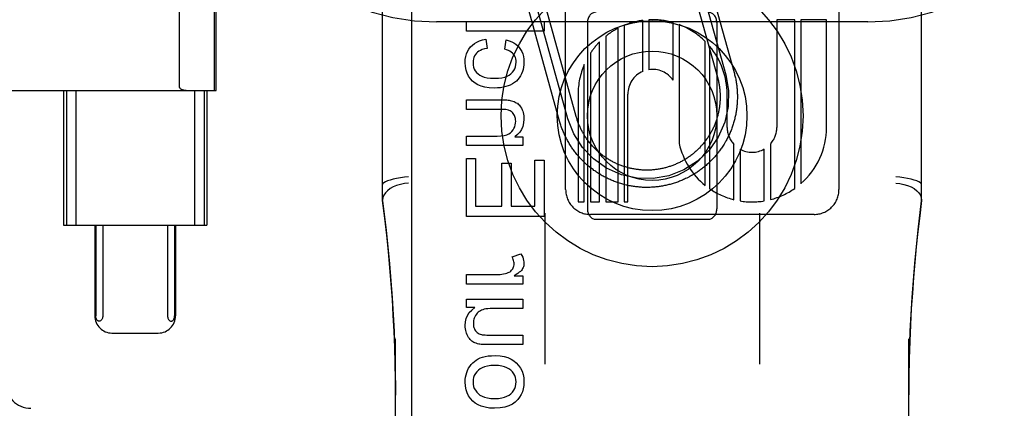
# Model space of a CAD drawing. Header units: inches. Extents: x 0 to 262, y 0 to 169.
# Tile 18 of 78: x 82.557 to 83.699, y 93.073 to 93.524. Entities that reach past the tile are written whole.
import ezdxf

# ---------------------------------------------------------------- set-up
doc = ezdxf.new("R2010")
doc.units = ezdxf.units.IN
doc.header["$LTSCALE"] = 14.384615
doc.header["$MEASUREMENT"] = 0
doc.linetypes.add('HIDDEN', pattern=[0.2, 0.1, -0.1])
doc.layers.add('DEFAULT_2', color=8, linetype='HIDDEN')
doc.layers.add('MAIN_DOOR_ASSEMBLY', color=7, linetype='CONTINUOUS')

msp = doc.modelspace()

# ---------------------------------------------------------------- linework, layer by layer
at = {"layer": 'DEFAULT_2', "color": 8, "linetype": 'HIDDEN'}
for p, q in [((83.0405, 90.6621), (83.0405, 96.1626)), ((83.5405, 90.6621), (83.5405, 96.1626)), ((82.978, 93.3139), (82.978, 94.057)), ((83.603, 93.3139), (83.603, 94.057)), ((83.1903, 93.3269), (83.1903, 93.9317)), ((83.5071, 93.9317), (83.5071, 93.3268)), ((82.7428, 93.4452), (82.7428, 93.8133)), ((82.7833, 93.4418), (82.7833, 93.8168)), ((82.785, 93.4418), (82.785, 93.8168)), ((83.3454, 93.6069), (83.3856, 93.4624)), ((83.3261, 93.6016), (83.3663, 93.4571)), ((83.3358, 93.6043), (83.3759, 93.4598)), ((83.2025, 93.4115), (83.1637, 93.5512)), ((83.1832, 93.4062), (83.1444, 93.5459)), ((83.1929, 93.4089), (83.154, 93.5486)), ((83.5405, 93.5213), (83.0405, 93.5213)), ((83.0753, 93.5104), (83.0753, 93.5215)), ((83.0753, 93.5215), (83.1653, 93.5215)), ((83.1653, 93.5215), (83.1653, 93.5104)), ((83.2155, 93.5205), (83.2155, 93.3043)), ((83.2582, 93.5172), (83.2582, 93.3125)), ((83.2796, 93.4637), (83.2796, 93.523)), ((83.2867, 93.5236), (83.2867, 93.4658)), ((83.3148, 93.4536), (83.3148, 93.5204)), ((83.322, 93.518), (83.322, 93.38)), ((83.3655, 93.5205), (83.3655, 93.3043)), ((83.4351, 93.5237), (83.4351, 93.3989)), ((83.4558, 93.5237), (83.4351, 93.5237)), ((83.4558, 93.3281), (83.4558, 93.5237)), ((83.463, 93.5237), (83.463, 93.3336)), ((83.4927, 93.5237), (83.463, 93.5237)), ((83.4927, 93.3989), (83.4927, 93.5237)), ((83.1653, 93.5104), (83.0753, 93.5104)), ((83.2367, 93.5045), (83.2367, 93.3125)), ((83.251, 93.3125), (83.251, 93.5139)), ((83.0978, 93.5012), (83.0992, 93.4904)), ((83.1197, 93.4894), (83.1213, 93.5002)), ((83.2296, 93.3125), (83.2296, 93.498)), ((83.3522, 93.3315), (83.3522, 93.4985)), ((83.3572, 93.4929), (83.3572, 93.3277)), ((83.219, 93.4849), (83.219, 93.3125)), ((83.2118, 93.3125), (83.2118, 93.4717)), ((82.3076, 93.4418), (82.785, 93.4418)), ((82.6083, 93.4418), (82.6083, 93.2855)), ((82.6115, 93.4418), (82.6115, 93.2855)), ((82.6223, 93.4418), (82.6223, 93.2855)), ((82.7602, 93.4418), (82.7602, 93.2855)), ((82.7711, 93.4418), (82.7711, 93.2855)), ((82.7743, 93.4418), (82.7743, 93.2855)), ((83.2047, 93.4373), (83.2047, 93.3125)), ((83.2623, 93.3125), (83.2623, 93.4373)), ((83.3775, 93.3989), (83.3775, 93.4374)), ((83.0753, 93.4198), (83.0753, 93.4309)), ((83.0753, 93.4309), (83.1154, 93.4309)), ((83.115, 93.4198), (83.0753, 93.4198)), ((83.0753, 93.3779), (83.0753, 93.3889)), ((83.0753, 93.3889), (83.1109, 93.3889)), ((83.1312, 93.3878), (83.1405, 93.3878)), ((83.1405, 93.3878), (83.1405, 93.3779)), ((83.3853, 93.315), (83.3853, 93.3791)), ((83.4277, 93.3796), (83.4277, 93.3152)), ((83.1405, 93.3779), (83.0753, 93.3779)), ((83.3925, 93.3736), (83.3925, 93.3136)), ((83.4206, 93.3136), (83.4206, 93.3738)), ((83.0753, 93.2957), (83.0753, 93.3628)), ((83.0753, 93.3628), (83.0859, 93.3628)), ((83.0859, 93.3628), (83.0859, 93.3076)), ((83.1165, 93.3076), (83.1165, 93.3574)), ((83.1165, 93.3574), (83.1271, 93.3574)), ((83.1271, 93.3574), (83.1271, 93.3076)), ((83.1547, 93.3076), (83.1547, 93.3608)), ((83.1547, 93.3608), (83.1653, 93.3608)), ((83.1653, 93.3608), (83.1653, 93.2957)), ((83.2047, 93.3125), (83.2118, 93.3125)), ((83.219, 93.3125), (83.2296, 93.3125)), ((83.2367, 93.3125), (83.251, 93.3125)), ((83.2582, 93.3125), (83.2623, 93.3125)), ((83.0859, 93.3076), (83.1165, 93.3076)), ((83.1271, 93.3076), (83.1547, 93.3076)), ((83.166, 93.2996), (83.166, 93.1243)), ((83.415, 93.2996), (83.415, 93.1243)), ((83.1653, 93.2957), (83.0753, 93.2957)), ((83.4783, 93.2981), (83.2191, 93.2981)), ((83.2255, 93.2924), (83.3555, 93.2924)), ((82.6083, 93.2855), (82.7743, 93.2855)), ((82.6444, 93.2855), (82.6444, 93.1805)), ((82.6456, 93.2855), (82.6456, 93.1805)), ((82.6537, 93.2855), (82.6537, 93.1805)), ((82.7288, 93.2855), (82.7288, 93.1805)), ((82.7369, 93.2855), (82.7369, 93.1805)), ((82.7381, 93.2855), (82.7381, 93.1805)), ((83.1281, 93.2487), (83.1384, 93.2525)), ((83.0753, 93.2171), (83.0753, 93.2282)), ((83.0753, 93.2282), (83.1094, 93.2282)), ((83.1306, 93.227), (83.1405, 93.227)), ((83.1405, 93.227), (83.1405, 93.2171)), ((83.1405, 93.2171), (83.0753, 93.2171)), ((83.0753, 93.19), (83.0753, 93.1999)), ((83.0753, 93.1999), (83.1405, 93.1999)), ((83.1405, 93.1999), (83.1405, 93.1889)), ((83.0849, 93.19), (83.0753, 93.19)), ((83.1405, 93.1889), (83.1056, 93.1889)), ((82.6645, 93.1605), (82.718, 93.1605)), ((82.993, 92.4718), (82.993, 93.1539)), ((83.1043, 93.1581), (83.1405, 93.1581)), ((83.1405, 93.1581), (83.1405, 93.1471)), ((83.588, 92.4718), (83.588, 93.1539)), ((83.1405, 93.1471), (83.1001, 93.1471))]:
    msp.add_line(p, q, dxfattribs=at)
for points in [[(83.0801, 93.4921), (83.0822, 93.4942), (83.0846, 93.4961), (83.0873, 93.4978), (83.0903, 93.4992), (83.0938, 93.5004), (83.0978, 93.5012)], [(83.1213, 93.5002), (83.1248, 93.4993), (83.1278, 93.4982), (83.1304, 93.4969), (83.1327, 93.4953), (83.1348, 93.4935), (83.1365, 93.4915)], [(83.0738, 93.4741), (83.074, 93.4777), (83.0746, 93.4811), (83.0755, 93.4841), (83.0767, 93.4869), (83.0782, 93.4896), (83.0801, 93.4921)], [(83.0869, 93.4848), (83.0857, 93.4834), (83.0847, 93.4818), (83.0839, 93.4801), (83.0834, 93.4782), (83.083, 93.4762), (83.0829, 93.474)], [(83.0992, 93.4904), (83.0963, 93.4898), (83.0937, 93.4891), (83.0916, 93.4882), (83.0897, 93.4872), (83.0882, 93.4861), (83.0869, 93.4848)], [(83.1296, 93.484), (83.1285, 93.4851), (83.1272, 93.4862), (83.1257, 93.4871), (83.124, 93.488), (83.1219, 93.4888), (83.1197, 93.4894)], [(83.1329, 93.4746), (83.1328, 93.4765), (83.1325, 93.4782), (83.132, 93.4798), (83.1314, 93.4813), (83.1306, 93.4827), (83.1296, 93.484)], [(83.1365, 93.4915), (83.1381, 93.4893), (83.1394, 93.4868), (83.1405, 93.4842), (83.1413, 93.4812), (83.1418, 93.4779), (83.142, 93.4742)], [(83.0825, 93.4525), (83.0799, 93.4553), (83.0778, 93.4583), (83.0761, 93.4616), (83.0749, 93.4653), (83.0741, 93.4695), (83.0738, 93.4741)], [(83.0829, 93.474), (83.0831, 93.4712), (83.0836, 93.4687), (83.0844, 93.4665), (83.0855, 93.4645), (83.087, 93.4626), (83.0888, 93.4608)], [(83.1269, 93.461), (83.1287, 93.4628), (83.1302, 93.4648), (83.1313, 93.4669), (83.1322, 93.4692), (83.1327, 93.4718), (83.1329, 93.4746)], [(83.142, 93.4742), (83.1418, 93.4713), (83.1415, 93.4686), (83.141, 93.466), (83.1402, 93.4635), (83.1392, 93.461), (83.138, 93.4586)], [(83.0888, 93.4608), (83.0907, 93.4594), (83.0931, 93.4582), (83.0959, 93.4572), (83.0993, 93.4565), (83.1033, 93.456), (83.108, 93.4558)], [(83.108, 93.4558), (83.1125, 93.456), (83.1165, 93.4565), (83.1198, 93.4573), (83.1226, 93.4583), (83.125, 93.4596), (83.1269, 93.461)], [(83.138, 93.4586), (83.1366, 93.4563), (83.135, 93.4543), (83.1332, 93.4524), (83.1311, 93.4508), (83.1288, 93.4493), (83.1261, 93.4479)], [(83.3759, 93.4598), (83.3791, 93.4415), (83.3787, 93.423), (83.3747, 93.4049), (83.3671, 93.3876), (83.3565, 93.3724), (83.3431, 93.3596), (83.3274, 93.3496), (83.3099, 93.3428), (83.2916, 93.3396), (83.2731, 93.34), (83.255, 93.344), (83.2377, 93.3516), (83.2225, 93.3623), (83.2097, 93.3756), (83.1997, 93.3913), (83.1929, 93.4089)], [(83.3856, 93.4624), (83.3859, 93.4612), (83.3862, 93.4599), (83.3865, 93.4587), (83.3868, 93.4574), (83.3871, 93.4562), (83.3874, 93.4549), (83.3876, 93.4537), (83.3878, 93.4524), (83.3881, 93.4511), (83.3883, 93.4498), (83.3884, 93.4486), (83.3886, 93.4473), (83.3888, 93.446), (83.3889, 93.4447), (83.389, 93.4434), (83.3891, 93.4422), (83.3892, 93.4409), (83.3893, 93.4396), (83.3893, 93.4383), (83.3894, 93.437), (83.3894, 93.4357), (83.3894, 93.4344), (83.3894, 93.4332), (83.3894, 93.4319), (83.3893, 93.4306), (83.3893, 93.4293), (83.3892, 93.428), (83.3891, 93.4267), (83.389, 93.4254), (83.3889, 93.4242), (83.3888, 93.4229), (83.3886, 93.4216), (83.3885, 93.4203), (83.3883, 93.419), (83.3881, 93.4178), (83.3879, 93.4165), (83.3877, 93.4152), (83.3874, 93.414), (83.3872, 93.4127), (83.3869, 93.4114), (83.3866, 93.4102), (83.3863, 93.4089), (83.386, 93.4077), (83.3856, 93.4064), (83.3853, 93.4052), (83.3849, 93.404), (83.3845, 93.4027), (83.3842, 93.4015), (83.3837, 93.4003), (83.3833, 93.3991), (83.3829, 93.3979), (83.3824, 93.3966), (83.382, 93.3954), (83.3815, 93.3943), (83.381, 93.3931), (83.3805, 93.3919), (83.3799, 93.3907), (83.3794, 93.3895), (83.3788, 93.3884), (83.3783, 93.3872), (83.3777, 93.3861), (83.3771, 93.3849), (83.3765, 93.3838), (83.3758, 93.3827), (83.3752, 93.3816), (83.3745, 93.3804), (83.3739, 93.3793), (83.3732, 93.3783), (83.3725, 93.3772), (83.3718, 93.3761), (83.3711, 93.375), (83.3703, 93.374), (83.3696, 93.3729), (83.3688, 93.3719), (83.368, 93.3708), (83.3673, 93.3698), (83.3665, 93.3688), (83.3657, 93.3678), (83.3648, 93.3668), (83.364, 93.3658), (83.3632, 93.3649), (83.3623, 93.3639), (83.3614, 93.3629), (83.3605, 93.362), (83.3597, 93.3611), (83.3587, 93.3602), (83.3578, 93.3593), (83.3569, 93.3584), (83.356, 93.3575), (83.355, 93.3566), (83.3541, 93.3557), (83.3531, 93.3549), (83.3521, 93.3541), (83.3511, 93.3532), (83.3501, 93.3524), (83.3491, 93.3516), (83.3481, 93.3508), (83.3471, 93.3501), (83.346, 93.3493), (83.345, 93.3485), (83.3439, 93.3478), (83.3429, 93.3471), (83.3418, 93.3464), (83.3407, 93.3457), (83.3396, 93.345), (83.3385, 93.3443), (83.3374, 93.3437), (83.3363, 93.343), (83.3352, 93.3424), (83.334, 93.3418), (83.3329, 93.3412), (83.3317, 93.3406), (83.3306, 93.34), (83.3294, 93.3395), (83.3282, 93.3389), (83.3271, 93.3384), (83.3259, 93.3379), (83.3247, 93.3374), (83.3235, 93.3369), (83.3223, 93.3364), (83.3211, 93.3359), (83.3199, 93.3355), (83.3187, 93.3351), (83.3175, 93.3347), (83.3162, 93.3343), (83.315, 93.3339), (83.3138, 93.3335), (83.3125, 93.3332), (83.3113, 93.3328), (83.31, 93.3325), (83.3088, 93.3322), (83.3075, 93.3319), (83.3063, 93.3316), (83.305, 93.3314), (83.3038, 93.3311), (83.3025, 93.3309), (83.3012, 93.3307), (83.2999, 93.3305), (83.2987, 93.3303), (83.2974, 93.3301), (83.2961, 93.33), (83.2948, 93.3298), (83.2935, 93.3297), (83.2923, 93.3296), (83.291, 93.3295), (83.2897, 93.3295), (83.2884, 93.3294), (83.2871, 93.3294), (83.2858, 93.3293), (83.2845, 93.3293), (83.2832, 93.3293), (83.282, 93.3293), (83.2807, 93.3294), (83.2794, 93.3294), (83.2781, 93.3295), (83.2768, 93.3296), (83.2755, 93.3297), (83.2742, 93.3298), (83.273, 93.3299), (83.2717, 93.3301), (83.2704, 93.3303), (83.2691, 93.3304), (83.2679, 93.3306), (83.2666, 93.3308), (83.2653, 93.3311), (83.264, 93.3313), (83.2628, 93.3316), (83.2615, 93.3318), (83.2603, 93.3321), (83.259, 93.3324), (83.2578, 93.3328), (83.2565, 93.3331), (83.2553, 93.3334), (83.2541, 93.3338), (83.2528, 93.3342), (83.2516, 93.3346), (83.2504, 93.335), (83.2492, 93.3354), (83.2479, 93.3359), (83.2467, 93.3363), (83.2455, 93.3368), (83.2443, 93.3373), (83.2432, 93.3378), (83.242, 93.3383), (83.2408, 93.3388), (83.2396, 93.3393), (83.2385, 93.3399), (83.2373, 93.3405), (83.2362, 93.3411), (83.235, 93.3417), (83.2339, 93.3423), (83.2328, 93.3429), (83.2316, 93.3435), (83.2305, 93.3442), (83.2294, 93.3449), (83.2283, 93.3455), (83.2273, 93.3462), (83.2262, 93.3469), (83.2251, 93.3477)], [(83.1076, 93.4444), (83.1018, 93.4448), (83.0967, 93.4455), (83.0923, 93.4467), (83.0886, 93.4483), (83.0853, 93.4503), (83.0825, 93.4525)], [(83.1261, 93.4479), (83.1236, 93.4469), (83.1209, 93.4461), (83.118, 93.4454), (83.1148, 93.4449), (83.1113, 93.4446), (83.1076, 93.4444)], [(83.3663, 93.4571), (83.3666, 93.456), (83.3669, 93.455), (83.3671, 93.4539), (83.3674, 93.4528), (83.3676, 93.4518), (83.3678, 93.4507), (83.368, 93.4496), (83.3682, 93.4485), (83.3684, 93.4475), (83.3686, 93.4464), (83.3687, 93.4453), (83.3688, 93.4442), (83.369, 93.4431), (83.3691, 93.442), (83.3692, 93.4409), (83.3692, 93.4399), (83.3693, 93.4388), (83.3693, 93.4377), (83.3694, 93.4366), (83.3694, 93.4355), (83.3694, 93.4344), (83.3694, 93.4333), (83.3694, 93.4322), (83.3693, 93.4311), (83.3693, 93.43), (83.3692, 93.4289), (83.3692, 93.4278), (83.3691, 93.4267), (83.369, 93.4256), (83.3688, 93.4246), (83.3687, 93.4235), (83.3686, 93.4224), (83.3684, 93.4213), (83.3682, 93.4202), (83.368, 93.4191), (83.3678, 93.4181), (83.3676, 93.417), (83.3674, 93.4159), (83.3672, 93.4149), (83.3669, 93.4138), (83.3666, 93.4127), (83.3663, 93.4117), (83.366, 93.4106), (83.3657, 93.4096), (83.3654, 93.4085), (83.3651, 93.4075), (83.3647, 93.4065), (83.3643, 93.4054), (83.364, 93.4044), (83.3636, 93.4034), (83.3632, 93.4024), (83.3628, 93.4013), (83.3623, 93.4003), (83.3619, 93.3993), (83.3614, 93.3983), (83.361, 93.3974), (83.3605, 93.3964), (83.36, 93.3954), (83.3595, 93.3944), (83.359, 93.3935), (83.3584, 93.3925), (83.3579, 93.3916), (83.3573, 93.3906), (83.3567, 93.3897), (83.3562, 93.3888), (83.3556, 93.3878), (83.355, 93.3869), (83.3544, 93.386), (83.3537, 93.3851), (83.3531, 93.3842), (83.3524, 93.3834), (83.3518, 93.3825), (83.3511, 93.3816), (83.3504, 93.3808), (83.3497, 93.3799), (83.349, 93.3791), (83.3483, 93.3783), (83.3476, 93.3774), (83.3468, 93.3766), (83.3461, 93.3758), (83.3453, 93.375), (83.3446, 93.3743), (83.3438, 93.3735), (83.343, 93.3727), (83.3422, 93.372), (83.3414, 93.3712), (83.3406, 93.3705), (83.3397, 93.3698), (83.3389, 93.3691), (83.3381, 93.3684), (83.3372, 93.3677), (83.3364, 93.367), (83.3355, 93.3664), (83.3346, 93.3657), (83.3337, 93.3651), (83.3328, 93.3645), (83.3319, 93.3638), (83.331, 93.3632), (83.3301, 93.3626), (83.3292, 93.3621), (83.3282, 93.3615), (83.3273, 93.3609), (83.3263, 93.3604), (83.3254, 93.3598), (83.3244, 93.3593), (83.3234, 93.3588), (83.3225, 93.3583), (83.3215, 93.3578), (83.3205, 93.3574), (83.3195, 93.3569), (83.3185, 93.3565), (83.3175, 93.356), (83.3165, 93.3556), (83.3155, 93.3552), (83.3145, 93.3548), (83.3134, 93.3544), (83.3124, 93.3541), (83.3114, 93.3537), (83.3103, 93.3534), (83.3093, 93.353), (83.3082, 93.3527), (83.3072, 93.3524), (83.3061, 93.3521), (83.3051, 93.3519), (83.304, 93.3516), (83.3029, 93.3514), (83.3019, 93.3511), (83.3008, 93.3509), (83.2997, 93.3507), (83.2986, 93.3505), (83.2976, 93.3503), (83.2965, 93.3502), (83.2954, 93.35), (83.2943, 93.3499), (83.2932, 93.3498), (83.2921, 93.3497), (83.291, 93.3496), (83.2899, 93.3495), (83.2889, 93.3494), (83.2878, 93.3494), (83.2867, 93.3493), (83.2856, 93.3493), (83.2845, 93.3493), (83.2834, 93.3493), (83.2823, 93.3493), (83.2812, 93.3494), (83.2801, 93.3494), (83.279, 93.3495), (83.2779, 93.3496), (83.2768, 93.3497), (83.2757, 93.3498), (83.2747, 93.3499), (83.2736, 93.35), (83.2725, 93.3502), (83.2714, 93.3503), (83.2703, 93.3505), (83.2692, 93.3507), (83.2682, 93.3509), (83.2671, 93.3511), (83.266, 93.3513), (83.265, 93.3516), (83.2639, 93.3518), (83.2628, 93.3521), (83.2618, 93.3524), (83.2607, 93.3527), (83.2597, 93.353), (83.2586, 93.3533), (83.2576, 93.3537), (83.2565, 93.354), (83.2555, 93.3544), (83.2545, 93.3548), (83.2535, 93.3551), (83.2525, 93.3556), (83.2514, 93.356), (83.2504, 93.3564), (83.2494, 93.3568), (83.2484, 93.3573), (83.2475, 93.3578), (83.2465, 93.3583), (83.2455, 93.3587), (83.2445, 93.3593), (83.2436, 93.3598), (83.2426, 93.3603), (83.2417, 93.3609), (83.2407, 93.3614), (83.2398, 93.362), (83.2388, 93.3626), (83.2379, 93.3632), (83.237, 93.3638), (83.2361, 93.3644), (83.2352, 93.365), (83.2343, 93.3656), (83.2334, 93.3663), (83.2326, 93.3669), (83.2317, 93.3676), (83.2309, 93.3683), (83.23, 93.369), (83.2292, 93.3697), (83.2283, 93.3704)], [(82.7428, 93.4452), (82.7429, 93.4449), (82.7429, 93.4447), (82.743, 93.4445), (82.7431, 93.4444), (82.7432, 93.4442), (82.7433, 93.4441), (82.7435, 93.444), (82.7436, 93.4439), (82.7437, 93.4438), (82.7439, 93.4437), (82.744, 93.4436), (82.7442, 93.4435), (82.7443, 93.4434), (82.7444, 93.4433), (82.7446, 93.4432), (82.7447, 93.4431), (82.7449, 93.4431), (82.7451, 93.443), (82.7452, 93.4429), (82.7454, 93.4429), (82.7456, 93.4428), (82.7458, 93.4427), (82.746, 93.4427), (82.7462, 93.4426), (82.7464, 93.4425), (82.7466, 93.4425), (82.7468, 93.4424), (82.7471, 93.4423), (82.7473, 93.4423), (82.7476, 93.4422), (82.7478, 93.4422), (82.7481, 93.4421), (82.7484, 93.4421), (82.7487, 93.442), (82.749, 93.442), (82.7493, 93.4419), (82.7497, 93.4419), (82.75, 93.4419), (82.7504, 93.4418), (82.7508, 93.4418), (82.7512, 93.4418), (82.7516, 93.4418), (82.752, 93.4418), (82.7525, 93.4418)], [(83.1154, 93.4309), (83.1179, 93.4308), (83.1201, 93.4308), (83.1221, 93.4307), (83.1237, 93.4306), (83.125, 93.4304), (83.1261, 93.4302)], [(83.1261, 93.4302), (83.1277, 93.4298), (83.1292, 93.4294), (83.1306, 93.4288), (83.1319, 93.4282), (83.1331, 93.4275), (83.1343, 93.4268)], [(83.1343, 93.4268), (83.1353, 93.426), (83.1363, 93.425), (83.1372, 93.4239), (83.1381, 93.4226), (83.139, 93.4211), (83.1398, 93.4194)], [(83.125, 93.4185), (83.1239, 93.4189), (83.1226, 93.4192), (83.121, 93.4195), (83.1193, 93.4197), (83.1172, 93.4198), (83.115, 93.4198)], [(83.1304, 93.4139), (83.1296, 93.415), (83.1288, 93.416), (83.128, 93.4168), (83.127, 93.4175), (83.1261, 93.4181), (83.125, 93.4185)], [(83.1324, 93.4063), (83.1323, 93.4078), (83.1321, 93.4092), (83.1319, 93.4105), (83.1315, 93.4117), (83.131, 93.4128), (83.1304, 93.4139)], [(83.1398, 93.4194), (83.1405, 93.4177), (83.141, 93.416), (83.1414, 93.4142), (83.1417, 93.4124), (83.1419, 93.4106), (83.142, 93.4086)], [(83.1279, 93.394), (83.1293, 93.3959), (83.1304, 93.3977), (83.1313, 93.3997), (83.1319, 93.4017), (83.1322, 93.4039), (83.1324, 93.4063)], [(83.142, 93.4086), (83.1416, 93.4041), (83.1407, 93.4), (83.1393, 93.3965), (83.1372, 93.3934), (83.1345, 93.3905), (83.1312, 93.3878)], [(83.2251, 93.3477), (83.2241, 93.3484), (83.223, 93.3491), (83.222, 93.3499), (83.2209, 93.3507), (83.2199, 93.3515), (83.2189, 93.3523), (83.2179, 93.3531), (83.2169, 93.3539), (83.2159, 93.3547), (83.215, 93.3556), (83.214, 93.3564), (83.213, 93.3573), (83.2121, 93.3582), (83.2112, 93.3591), (83.2103, 93.36), (83.2093, 93.3609), (83.2085, 93.3618), (83.2076, 93.3628), (83.2067, 93.3637), (83.2058, 93.3647), (83.205, 93.3656), (83.2042, 93.3666), (83.2033, 93.3676), (83.2025, 93.3686), (83.2017, 93.3696), (83.2009, 93.3706), (83.2001, 93.3717), (83.1994, 93.3727), (83.1986, 93.3738), (83.1979, 93.3748), (83.1972, 93.3759), (83.1965, 93.3769), (83.1958, 93.378), (83.1951, 93.3791), (83.1944, 93.3802), (83.1938, 93.3813), (83.1931, 93.3824), (83.1925, 93.3836), (83.1919, 93.3847), (83.1913, 93.3858), (83.1907, 93.387), (83.1901, 93.3881), (83.1895, 93.3893), (83.189, 93.3905), (83.1885, 93.3916), (83.188, 93.3928), (83.1875, 93.394), (83.187, 93.3952), (83.1865, 93.3964), (83.186, 93.3976), (83.1856, 93.3988), (83.1852, 93.4), (83.1848, 93.4013), (83.1844, 93.4025), (83.184, 93.4037), (83.1836, 93.4049), (83.1832, 93.4062)], [(83.2283, 93.3704), (83.2275, 93.3712), (83.2267, 93.3719), (83.2259, 93.3726), (83.2251, 93.3734), (83.2244, 93.3742), (83.2236, 93.3749), (83.2228, 93.3757), (83.2221, 93.3765), (83.2213, 93.3773), (83.2206, 93.3781), (83.2199, 93.379), (83.2192, 93.3798), (83.2185, 93.3807), (83.2178, 93.3815), (83.2171, 93.3824), (83.2165, 93.3832), (83.2158, 93.3841), (83.2152, 93.385), (83.2145, 93.3859), (83.2139, 93.3868), (83.2133, 93.3877), (83.2127, 93.3886), (83.2121, 93.3896), (83.2116, 93.3905), (83.211, 93.3914), (83.2105, 93.3924), (83.2099, 93.3933), (83.2094, 93.3943), (83.2089, 93.3953), (83.2084, 93.3962), (83.2079, 93.3972), (83.2075, 93.3982), (83.207, 93.3992), (83.2066, 93.4002), (83.2061, 93.4012), (83.2057, 93.4022), (83.2053, 93.4032), (83.2049, 93.4043), (83.2045, 93.4053), (83.2042, 93.4063), (83.2038, 93.4074), (83.2035, 93.4084), (83.2031, 93.4094), (83.2028, 93.4105), (83.2025, 93.4115)], [(83.1109, 93.3889), (83.1153, 93.3891), (83.1191, 93.3896), (83.1221, 93.3904), (83.1245, 93.3914), (83.1265, 93.3927), (83.1279, 93.394)], [(83.008, 93.3415), (83.0033, 93.3411), (82.9988, 93.3405), (82.9944, 93.3397), (82.9904, 93.3389), (82.9868, 93.3379), (82.9837, 93.3369), (82.9813, 93.3358), (82.9795, 93.3347), (82.9784, 93.3337), (82.978, 93.3326)], [(83.008, 93.3341), (83.0033, 93.3337), (82.9987, 93.3328), (82.9944, 93.3315), (82.9904, 93.3299), (82.9868, 93.3279), (82.9837, 93.3255), (82.9813, 93.323), (82.9795, 93.3203), (82.9784, 93.3175), (82.978, 93.3147)], [(83.603, 93.3326), (83.6026, 93.3337), (83.6016, 93.3347), (83.5998, 93.3358), (83.5973, 93.3369), (83.5942, 93.3379), (83.5907, 93.3389), (83.5866, 93.3397), (83.5823, 93.3405), (83.5777, 93.3411), (83.573, 93.3415)], [(83.573, 93.3341), (83.5777, 93.3337), (83.5823, 93.3328), (83.5866, 93.3315), (83.5907, 93.3299), (83.5942, 93.3279), (83.5973, 93.3255), (83.5998, 93.323), (83.6016, 93.3203), (83.6026, 93.3175), (83.603, 93.3147)], [(82.993, 93.0886), (82.9929, 93.1066), (82.9926, 93.1254), (82.9921, 93.1439), (82.9914, 93.1623), (82.9905, 93.1807), (82.9894, 93.1992), (82.9881, 93.2176), (82.9866, 93.2361), (82.9849, 93.2548), (82.9829, 93.2738), (82.9806, 93.2937), (82.978, 93.3141)], [(82.978, 93.3139), (82.9822, 93.2796), (82.9862, 93.2406), (82.9892, 93.2015), (82.9914, 93.1622), (82.9926, 93.1229), (82.993, 93.0886)], [(83.603, 93.3141), (83.6007, 93.2963), (83.5986, 93.2784), (83.5967, 93.2605), (83.595, 93.2426), (83.5935, 93.2248), (83.5922, 93.2069), (83.591, 93.1888), (83.59, 93.1702), (83.5892, 93.1509), (83.5886, 93.1307), (83.5882, 93.1095), (83.588, 93.0888)], [(83.588, 93.0888), (83.5884, 93.1232), (83.5897, 93.1626), (83.5918, 93.2018), (83.5949, 93.241), (83.5988, 93.28), (83.603, 93.3139)], [(83.1305, 93.2406), (83.1305, 93.2419), (83.1303, 93.2432), (83.13, 93.2445), (83.1295, 93.2459), (83.1289, 93.2473), (83.1281, 93.2487)], [(83.1384, 93.2525), (83.1396, 93.2504), (83.1405, 93.2484), (83.1411, 93.2465), (83.1416, 93.2446), (83.1419, 93.2429), (83.142, 93.2412)], [(83.1094, 93.2282), (83.1119, 93.2282), (83.1142, 93.2284), (83.1164, 93.2286), (83.1184, 93.229), (83.1204, 93.2295), (83.1223, 93.23)], [(83.1223, 93.23), (83.1236, 93.2305), (83.1248, 93.231), (83.1258, 93.2316), (83.1267, 93.2324), (83.1276, 93.2332), (83.1283, 93.2341)], [(83.1283, 93.2341), (83.129, 93.2351), (83.1296, 93.2361), (83.13, 93.2372), (83.1303, 93.2382), (83.1305, 93.2394), (83.1305, 93.2406)], [(83.1398, 93.234), (83.139, 93.2331), (83.1379, 93.232), (83.1366, 93.2309), (83.1349, 93.2297), (83.1329, 93.2284), (83.1306, 93.227)], [(83.142, 93.2412), (83.1419, 93.2399), (83.1417, 93.2386), (83.1414, 93.2374), (83.141, 93.2363), (83.1404, 93.2352), (83.1398, 93.234)], [(83.0738, 93.1693), (83.0742, 93.1736), (83.0751, 93.1775), (83.0765, 93.181), (83.0786, 93.1842), (83.0814, 93.1872), (83.0849, 93.19)], [(83.0928, 93.187), (83.0914, 93.1863), (83.0901, 93.1855), (83.0889, 93.1846), (83.0878, 93.1835), (83.0868, 93.1823), (83.0859, 93.1809)], [(83.1056, 93.1889), (83.1027, 93.1888), (83.1001, 93.1886), (83.0979, 93.1884), (83.0959, 93.188), (83.0942, 93.1876), (83.0928, 93.187)], [(82.6496, 93.1743), (82.6492, 93.1743), (82.6487, 93.1744), (82.6483, 93.1746), (82.6479, 93.1748), (82.6476, 93.1751), (82.6472, 93.1755), (82.6469, 93.1758), (82.6466, 93.1763), (82.6464, 93.1768), (82.6462, 93.1773), (82.646, 93.1779), (82.6458, 93.1784), (82.6457, 93.1789), (82.6456, 93.1794), (82.6456, 93.18), (82.6456, 93.1805)], [(82.6537, 93.1805), (82.6536, 93.1795), (82.6535, 93.1785), (82.6532, 93.1776), (82.6529, 93.1768), (82.6525, 93.1761), (82.652, 93.1754), (82.6515, 93.1749), (82.6509, 93.1746), (82.6503, 93.1743), (82.6496, 93.1743)], [(82.7288, 93.1805), (82.7289, 93.1795), (82.729, 93.1785), (82.7293, 93.1776), (82.7296, 93.1768), (82.73, 93.1761), (82.7305, 93.1754), (82.731, 93.1749), (82.7316, 93.1746), (82.7322, 93.1743), (82.7329, 93.1743)], [(82.7329, 93.1743), (82.7333, 93.1743), (82.7338, 93.1744), (82.7342, 93.1746), (82.7346, 93.1748), (82.7349, 93.1751), (82.7353, 93.1755), (82.7356, 93.1758), (82.7359, 93.1763), (82.7361, 93.1768), (82.7364, 93.1773), (82.7365, 93.1779), (82.7367, 93.1784), (82.7368, 93.1789), (82.7369, 93.1794), (82.7369, 93.18), (82.7369, 93.1805)], [(83.0859, 93.1809), (83.0851, 93.1794), (83.0844, 93.1779), (83.084, 93.1764), (83.0836, 93.1749), (83.0834, 93.1732), (83.0833, 93.1716)], [(83.076, 93.1585), (83.0754, 93.1602), (83.0748, 93.1619), (83.0744, 93.1636), (83.0741, 93.1654), (83.0739, 93.1673), (83.0738, 93.1693)], [(83.0833, 93.1716), (83.0834, 93.1698), (83.0836, 93.1682), (83.084, 93.1668), (83.0845, 93.1654), (83.0851, 93.1643), (83.0858, 93.1632)], [(83.0858, 93.1632), (83.0867, 93.1621), (83.0876, 93.1612), (83.0887, 93.1604), (83.0899, 93.1597), (83.0912, 93.1592), (83.0927, 93.1588)], [(83.0816, 93.1511), (83.0806, 93.1519), (83.0796, 93.1529), (83.0787, 93.154), (83.0777, 93.1553), (83.0769, 93.1568), (83.076, 93.1585)], [(83.0898, 93.1477), (83.0881, 93.1481), (83.0865, 93.1486), (83.0851, 93.1491), (83.0838, 93.1497), (83.0826, 93.1504), (83.0816, 93.1511)], [(83.0927, 93.1588), (83.0937, 93.1586), (83.0951, 93.1584), (83.0968, 93.1583), (83.0989, 93.1582), (83.1014, 93.1581), (83.1043, 93.1581)], [(83.1001, 93.1471), (83.0977, 93.1471), (83.0956, 93.1471), (83.0938, 93.1472), (83.0922, 93.1473), (83.0909, 93.1475), (83.0898, 93.1477)], [(83.0778, 93.1196), (83.0793, 93.1219), (83.0809, 93.124), (83.0826, 93.1259), (83.0845, 93.1276), (83.0867, 93.1292), (83.089, 93.1305)], [(83.089, 93.1305), (83.0913, 93.1316), (83.0939, 93.1325), (83.097, 93.1333), (83.1005, 93.1339), (83.1044, 93.1342), (83.1088, 93.1343)], [(83.1088, 93.1343), (83.1143, 93.134), (83.1191, 93.1332), (83.1233, 93.132), (83.127, 93.1303), (83.1303, 93.1282), (83.1331, 93.1258)], [(83.0738, 93.1038), (83.0739, 93.1067), (83.0743, 93.1094), (83.0748, 93.1121), (83.0756, 93.1146), (83.0766, 93.1171), (83.0778, 93.1196)], [(83.0892, 93.1175), (83.0872, 93.1155), (83.0856, 93.1135), (83.0844, 93.1113), (83.0836, 93.109), (83.0831, 93.1065), (83.0829, 93.1038)], [(83.1083, 93.123), (83.1037, 93.1228), (83.0997, 93.1223), (83.0964, 93.1214), (83.0935, 93.1203), (83.0911, 93.119), (83.0892, 93.1175)], [(83.1266, 93.1175), (83.1246, 93.119), (83.1222, 93.1203), (83.1195, 93.1214), (83.1163, 93.1223), (83.1125, 93.1228), (83.1083, 93.123)], [(83.1328, 93.1038), (83.1326, 93.1065), (83.1321, 93.109), (83.1313, 93.1113), (83.1301, 93.1134), (83.1285, 93.1155), (83.1266, 93.1175)], [(83.1331, 93.1258), (83.1358, 93.1229), (83.138, 93.1197), (83.1397, 93.1163), (83.1409, 93.1126), (83.1417, 93.1084), (83.142, 93.1038)], [(83.0826, 93.0817), (83.08, 93.0845), (83.0778, 93.0877), (83.0761, 93.0911), (83.0749, 93.0948), (83.0741, 93.0991), (83.0738, 93.1038)], [(83.0829, 93.1038), (83.0831, 93.1011), (83.0836, 93.0985), (83.0844, 93.0962), (83.0856, 93.0941), (83.0872, 93.092), (83.0891, 93.0901)], [(83.1266, 93.0901), (83.1285, 93.092), (83.1301, 93.0941), (83.1313, 93.0962), (83.1321, 93.0985), (83.1326, 93.1011), (83.1328, 93.1038)], [(83.142, 93.1038), (83.1417, 93.0997), (83.1411, 93.0959), (83.1401, 93.0924), (83.1387, 93.0892), (83.1369, 93.0862), (83.1347, 93.0833)], [(83.1079, 93.0733), (83.102, 93.0736), (83.0968, 93.0744), (83.0924, 93.0756), (83.0887, 93.0773), (83.0854, 93.0793), (83.0826, 93.0817)], [(83.0891, 93.0901), (83.091, 93.0886), (83.0934, 93.0873), (83.0963, 93.0862), (83.0996, 93.0853), (83.1035, 93.0848), (83.1079, 93.0846)], [(83.1079, 93.0846), (83.1123, 93.0848), (83.1162, 93.0853), (83.1195, 93.0862), (83.1223, 93.0873), (83.1247, 93.0886), (83.1266, 93.0901)], [(83.1347, 93.0833), (83.1319, 93.0805), (83.1285, 93.0781), (83.1246, 93.0761), (83.1199, 93.0746), (83.1143, 93.0737), (83.1079, 93.0733)]]:
    msp.add_lwpolyline(points, dxfattribs=at)
for radius in [0.175, 0.11, 0.075]:
    msp.add_circle((83.2905, 93.4124), radius, dxfattribs=at)
for centre, radius, start, end in [((83.0405, 93.7713), 0.25, 90, 270), ((83.5405, 93.7713), 0.25, 270, 90), ((83.2911, 93.4373), 0.0864, 97.6624, 112.4165), ((83.2911, 93.4373), 0.0864, 74.0577, 92.9054), ((83.2911, 93.4373), 0.0864, 45.0355, 69.0633), ((83.2911, 93.4373), 0.0864, 117.6453, 129.0007), ((83.2911, 93.4373), 0.0864, 135.3979, 146.5811), ((83.2911, 93.4373), 0.0864, 0.0458, 40.0811), ((83.2911, 93.4373), 0.0864, 156.5393, 180.0001), ((83.2911, 93.4373), 0.0288, 113.578, 179.9999), ((83.2911, 93.4373), 0.0288, 34.5116, 98.7453), ((83.4063, 93.3989), 0.0288, 180.0185, 223.3212), ((83.4063, 93.3989), 0.0288, 318.0851, 0.0032), ((83.4063, 93.3989), 0.0864, 310.9953, 360), ((83.4063, 93.3989), 0.0864, 192.5782, 231.1955), ((83.4063, 93.3989), 0.0288, 241.3124, 299.7373), ((83.2191, 93.3268), 0.0288, 179.994, 270.0078), ((83.4063, 93.3989), 0.0864, 235.3887, 255.957), ((83.4063, 93.3989), 0.0864, 284.3619, 304.9816), ((83.4783, 93.3268), 0.0288, 269.9572, 359.9997), ((83.4063, 93.3989), 0.0864, 260.7916, 279.5164), ((82.6644, 93.1805), 0.02, 180, 270), ((82.7181, 93.1805), 0.02, 270, 360), ((82.5705, 93.1033), 0.03, 180, 270)]:
    msp.add_arc(centre, radius, start, end, dxfattribs=at)
for centre, major_axis, start_param, end_param in [((83.2255, 93.5205), (0, -0.0119), 3.141593, 4.712389), ((83.3555, 93.5205), (0, 0.0119), -1.570796, 0), ((83.2255, 93.3043), (0, -0.0119), -1.570796, 0), ((83.3555, 93.3043), (0, 0.0119), 3.141593, 4.712389)]:
    msp.add_ellipse(centre, major_axis=major_axis, ratio=0.842271, start_param=start_param, end_param=end_param, dxfattribs=at)
at = {"layer": 'MAIN_DOOR_ASSEMBLY', "color": 8, "linetype": 'HIDDEN'}
msp.add_line((83.1155, 101.3676), (83.1155, 85.8909), dxfattribs=at)
at = {"layer": 'MAIN_DOOR_ASSEMBLY', "color": 3, "linetype": 'Continuous'}
msp.add_line((83.0115, 101.2126), (83.0115, 86.0459), dxfattribs=at)

doc.saveas('drawing.dxf')
